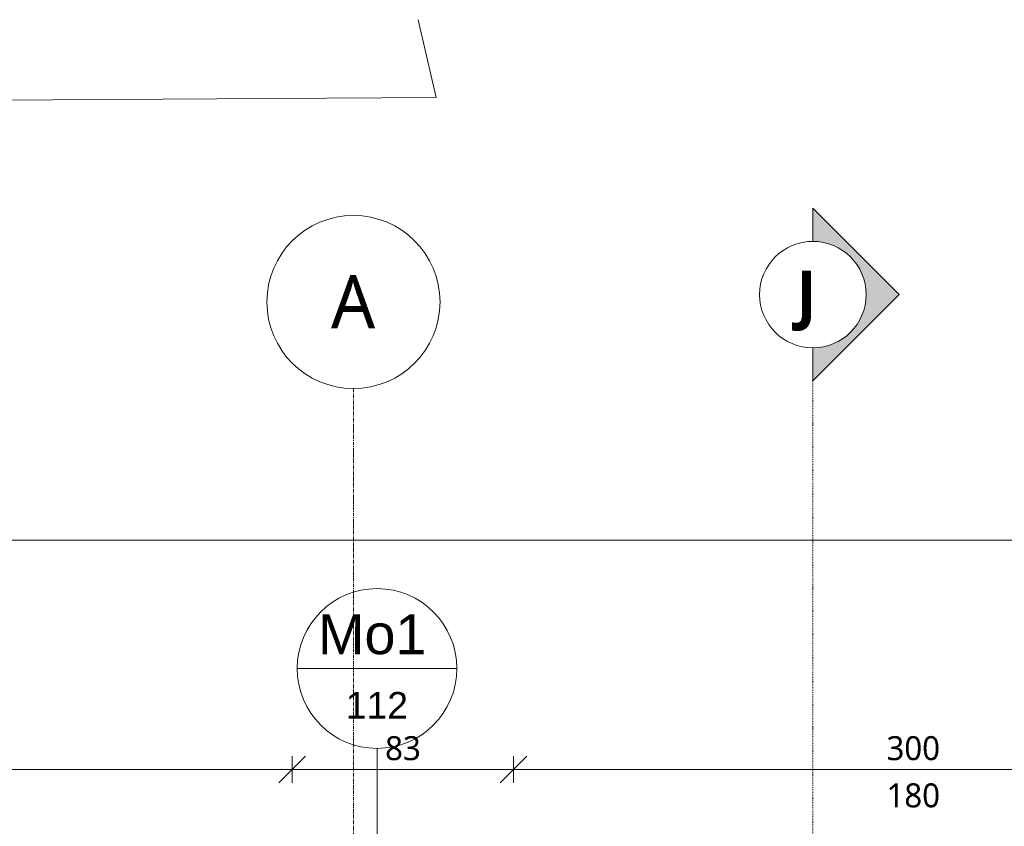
# Model space of a CAD drawing. Header units: millimetres. Extents: x -21522 to 77796, y -25697 to 15217.
# Tile 253 of 256: x -5665 to -1968, y 12187 to 15217. Entities that reach past the tile are written whole.
import ezdxf

# ---------------------------------------------------------------- set-up
doc = ezdxf.new("R2010")
doc.units = ezdxf.units.MM
doc.linetypes.add('Ligne de quadrillage', pattern=[22.225, 12.7, -3.175, 3.175, -3.175])
doc.linetypes.add('Tiret point', pattern=[6.25, 2.5, -1.875, 0, -1.875])
for name, color, linetype, lineweight in [('A-ANNO-DIMS', 211, 'Continuous', 9), ('A-ANNO-DIMS-50', 211, 'Continuous', 9), ('A-ANNO-SYMB', 150, 'Continuous', 9), ('C-TOPO-SDVS', 7, 'Continuous', 13), ('G-ANNO-SYMB', 111, 'Continuous', 9), ('S-GRID', 1, 'Continuous', 9), ('S-GRID-IDEN', 1, 'Continuous', 9)]:
    doc.layers.add(name, color=color, linetype=linetype, lineweight=lineweight)
doc.styles.add('Arial_2', font='arial.ttf', dxfattribs={"height": 150})
doc.styles.add('Arial_3', font='arial.ttf', dxfattribs={"height": 100})
doc.styles.add('Trebuchet MS', font='trebuc.ttf', dxfattribs={"height": 200})
doc.styles.add('Trebuchet MS_1', font='trebuc.ttf', dxfattribs={"height": 90})
doc.styles.add('Trebuchet MS_B_1', font='trebucbd.ttf', dxfattribs={"height": 175})
doc.dimstyles.new('Cotes50e_Intérieur_Ht', dxfattribs={"dimscale": 304.8, "dimtxt": 92.785582, "dimasz": 0.328084, "dimexe": 0.164042, "dimexo": 0.0625, "dimgap": 0.032808, "dimtad": 1, "dimdec": 0, "dimlfac": 0.1, "dimzin": 0, "dimdsep": 46, "dimtxsty": 'Trebuchet MS_1', "dimblk1": 'OBLIQUE', "dimblk2": 'OBLIQUE', "dimsah": 1, "dimcen": 0.09, "dimdle": 0.164042, "dimazin": 0, "dimtfac": 1, "dimtdec": 4, "dimtix": 1, "dimtmove": 0, "dimatfit": 3, "dimfxl": 0.164042, "dimfxlon": 1, "dimtvp": 1, "dimtolj": 1, "dimtzin": 0, "dimarcsym": 2})
doc.dimstyles.new('Cotes50e_Intérieur_Transparent', dxfattribs={"dimscale": 304.8, "dimtxt": 92.785582, "dimasz": 0.328084, "dimexe": 0.410105, "dimexo": 0.0625, "dimgap": 0.036089, "dimtad": 1, "dimdec": 0, "dimlfac": 0.1, "dimzin": 0, "dimdsep": 46, "dimtxsty": 'Trebuchet MS_1', "dimblk1": 'OBLIQUE', "dimblk2": 'OBLIQUE', "dimsah": 1, "dimcen": 0.09, "dimdle": 0.410105, "dimazin": 0, "dimtfac": 1, "dimtdec": 4, "dimtix": 1, "dimtmove": 0, "dimatfit": 3, "dimfxl": 0.82021, "dimfxlon": 1, "dimtvp": 1, "dimtolj": 1, "dimtzin": 0, "dimarcsym": 2})

# ---------------------------------------------------------------- blocks, each defined once
blk = doc.blocks.new('Quadrillage - Extrémité de la ligne de quadrillage - Cercle-4360-00_RDC_50e Copie 1')
at = {"layer": 'S-GRID-IDEN'}
blk.add_circle((0, 0), 6.5, dxfattribs=at)
blk = doc.blocks.new('DIMBLOCK98-00_RDC_50e Copie 1')
at = {"layer": 'A-ANNO-DIMS-50'}
for p, q in [((-11692, 12400.4), (-11642, 12450.4)), ((-11692, 12400.4), (-11692, 12450.4)), ((-4642, 12400.4), (-4592, 12450.4)), ((-4642, 12400.4), (-4642, 12450.4)), ((-11742, 12400.4), (-4642, 12400.4)), ((-11692, 12400.4), (-11742, 12350.4)), ((-11692, 12400.4), (-11692, 12350.4)), ((-4642, 12400.4), (-4692, 12350.4)), ((-4642, 12400.4), (-4642, 12350.4))]:
    blk.add_line(p, q, dxfattribs=at)
at = {"layer": 'A-ANNO-DIMS-50', "color": 0, "insert": (-8266.1, 12525.6), "char_height": 90, "width": 237.783, "attachment_point": 1, "line_spacing_factor": 1.048425, "style": 'Trebuchet MS_1'}
blk.add_mtext('705', dxfattribs=at)
blk = doc.blocks.new('_Oblique')
at = {"color": 0, "linetype": 'ByBlock', "lineweight": -2}
blk.add_line((-0.5, -0.5), (0.5, 0.5), dxfattribs=at)
blk = doc.blocks.new('DIMBLOCK99-00_RDC_50e Copie 1')
at = {"layer": 'A-ANNO-DIMS-50'}
for p, q in [((-4642, 12400.4), (-4592, 12450.4)), ((-4642, 12400.4), (-4642, 12450.4)), ((-3811, 12400.4), (-3761, 12450.4)), ((-3811, 12400.4), (-3811, 12450.4)), ((-4642, 12400.4), (-4692, 12350.4)), ((-4642, 12400.4), (-3811, 12400.4)), ((-4642, 12400.4), (-4642, 12350.4)), ((-3811, 12400.4), (-3861, 12350.4)), ((-3811, 12400.4), (-3811, 12350.4))]:
    blk.add_line(p, q, dxfattribs=at)
at = {"layer": 'A-ANNO-DIMS-50', "color": 0, "insert": (-4292.6, 12525.6), "char_height": 90, "width": 158.522, "attachment_point": 1, "line_spacing_factor": 1.048425, "style": 'Trebuchet MS_1'}
blk.add_mtext('83', dxfattribs=at)
blk = doc.blocks.new('DIMBLOCK100-00_RDC_50e Copie 1')
at = {"layer": 'A-ANNO-DIMS-50'}
for p, q in [((-3811, 12400.4), (-3761, 12450.4)), ((-3811, 12400.4), (-3811, 12450.4)), ((-811, 12400.4), (-761, 12450.4)), ((-811, 12400.4), (-811, 12450.4)), ((-3811, 12400.4), (-3861, 12350.4)), ((-3811, 12400.4), (-811, 12400.4)), ((-3811, 12400.4), (-3811, 12350.4)), ((-811, 12400.4), (-861, 12350.4)), ((-811, 12400.4), (-811, 12350.4))]:
    blk.add_line(p, q, dxfattribs=at)
at = {"layer": 'A-ANNO-DIMS-50', "color": 0, "char_height": 90, "width": 237.783, "attachment_point": 1, "line_spacing_factor": 1.048425, "style": 'Trebuchet MS_1'}
for s, insert in [('300', (-2410.1, 12525.6)), ('180', (-2410.1, 12348.3))]:
    blk.add_mtext(s, dxfattribs=dict(at, insert=insert))
blk = doc.blocks.new('DIMBLOCK118-00_RDC_50e Copie 1')
at = {"layer": 'A-ANNO-DIMS-50'}
for p, q in [((-11692, 13261.7), (-11692, 13386.7)), ((22072.2, 13261.7), (22072.2, 13386.7)), ((-11692, 13261.7), (-11642, 13311.7)), ((22072.2, 13261.7), (22122.2, 13311.7)), ((-11817, 13261.7), (22197.2, 13261.7)), ((-11692, 13261.7), (-11742, 13211.7)), ((-11692, 13261.7), (-11692, 13011.7)), ((22072.2, 13261.7), (22022.2, 13211.7)), ((22072.2, 13261.7), (22072.2, 13011.7))]:
    blk.add_line(p, q, dxfattribs=at)
at = {"layer": 'A-ANNO-DIMS-50', "color": 0, "insert": (5058, 13387.8), "char_height": 90, "width": 317.044, "attachment_point": 1, "line_spacing_factor": 1.048425, "style": 'Trebuchet MS_1'}
blk.add_mtext('3376', dxfattribs=at)
blk = doc.blocks.new('Coupe - Extrémité de la ligne de coupe -100e-852082-00_RDC_50e Copie 1')
at = {"layer": 'G-ANNO-SYMB'}
h = blk.add_hatch(color=256, dxfattribs=at)
edge = h.paths.add_edge_path()
edge.add_line((-12.485, 0), (-6, 6.485))
edge.add_line((-6, 6.485), (0.485, 0))
edge.add_line((0.485, 0), (-2, 0))
edge.add_arc((-6, 0), 4, 0, 180)
edge.add_line((-10, 0), (-12.485, 0))
for p, q in [((-6, 6.485), (-12.485, 0)), ((-6, 6.485), (-12.485, 0)), ((-6, 6.485), (0.485, 0)), ((0.485, 0), (-6, 6.485)), ((-12.485, 0), (-10, 0)), ((-10, 0), (-12.485, 0)), ((-2, 0), (0.485, 0)), ((-2, 0), (0.485, 0))]:
    blk.add_line(p, q, dxfattribs=at)
for start, end in [(360, 180), (0, 180), (180, 360)]:
    blk.add_arc((-6, 0), 4, start, end, dxfattribs=at)
blk = doc.blocks.new('Plan d_étage - Repère métrique-240729-00_RDC_50e Copie 1')
at = {"layer": 'A-ANNO-SYMB'}
blk.add_line((-6, 0), (6, 0), dxfattribs=at)
for start, end in [(360, 180), (180, 360)]:
    blk.add_arc((0, 0), 6, start, end, dxfattribs=at)

msp = doc.modelspace()

# ---------------------------------------------------------------- linework, layer by layer
at = {"layer": 'A-ANNO-SYMB'}
msp.add_line((-4322.9, 12128.2), (-4322.9, 12479.8), dxfattribs=at)
at = {"layer": 'C-TOPO-SDVS'}
for p, q in [((-4101, 14923.8), (-4168.3, 15216.6)), ((-11685.8, 14879.7), (-4101, 14923.8))]:
    msp.add_line(p, q, dxfattribs=at)
at = {"layer": 'G-ANNO-SYMB', "linetype": 'Tiret point'}
msp.add_line((-2686.6, 13884.1), (-2686.6, -23190.4), dxfattribs=at)
at = {"layer": 'S-GRID', "linetype": 'Ligne de quadrillage'}
msp.add_line((-4411.5, 13831.3), (-4411.5, -25037.2), dxfattribs=at)

# ---------------------------------------------------------------- block references
at = {"layer": 'A-ANNO-SYMB', "xscale": 49.99999999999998, "yscale": 49.99999999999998, "zscale": 49.99999999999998}
msp.add_blockref('Plan d_étage - Repère métrique-240729-00_RDC_50e Copie 1', (-4322.9, 12779.8), dxfattribs=at)
at = {"layer": 'G-ANNO-SYMB', "xscale": 49.99999999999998, "yscale": 49.99999999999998, "zscale": 49.99999999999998, "rotation": 269.9999999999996}
msp.add_blockref('Coupe - Extrémité de la ligne de coupe -100e-852082-00_RDC_50e Copie 1', (-2686.6, 13884.1), dxfattribs=at)
at = {"layer": 'S-GRID-IDEN', "xscale": 49.99999999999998, "yscale": 49.99999999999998, "zscale": 49.99999999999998, "rotation": 180}
msp.add_blockref('Quadrillage - Extrémité de la ligne de quadrillage - Cercle-4360-00_RDC_50e Copie 1', (-4411.5, 14156.3), dxfattribs=at)

# ---------------------------------------------------------------- texts
at = {"layer": 'A-ANNO-SYMB', "attachment_point": 1}
for s, insert, char_height, width, style in [('Mo1', (-4544.8, 12983.6), 150, 501.055, 'Arial_2'), ('112', (-4439.8, 12691.6), 100, 288.607, 'Arial_3')]:
    msp.add_mtext(s, dxfattribs=dict(at, insert=insert, char_height=char_height, width=width, style=style))
at = {"layer": 'S-GRID-IDEN', "insert": (-4496, 14256.9), "char_height": 200, "width": 200.422, "attachment_point": 1, "style": 'Trebuchet MS'}
msp.add_mtext('A', dxfattribs=at)

# ---------------------------------------------------------------- dimensions: what is measured, and where the dimension line sits
at = {"layer": 'A-ANNO-DIMS'}
for base, p1, p2, dimstyle, override, picture, middle in [((22072.2, 13261.7), (-11692, 13011.7), (22072.2, 13011.7), 'Cotes50e_Intérieur_Transparent', {"dimpost": '<>', "dimfxl": 33764.19025}, 'DIMBLOCK118-00_RDC_50e Copie 1', (5190.1, 13318.6)), ((-4642, 12400.4), (-11692, 12350.4), (-4642, 12350.4), 'Cotes50e_Intérieur_Ht', {"dimpost": '<>', "dimfxl": 7050}, 'DIMBLOCK98-00_RDC_50e Copie 1', (-8167, 12456.2)), ((-3811, 12400.4), (-4642, 12350.4), (-3811, 12350.4), 'Cotes50e_Intérieur_Ht', {"dimpost": '<>', "dimfxl": 831}, 'DIMBLOCK99-00_RDC_50e Copie 1', (-4226.5, 12456.2))]:
    dim = msp.add_linear_dim(base=base, p1=p1, p2=p2, dimstyle=dimstyle, override=override, dxfattribs=at)
    dim.commit()
    dim.dimension.update_dxf_attribs({"geometry": picture, "text_midpoint": middle})
dim = msp.add_linear_dim(base=(-811, 12400.4), p1=(-3811, 12350.4), p2=(-811, 12350.4), text='<>\\X180', dimstyle='Cotes50e_Intérieur_Ht', override={"dimpost": '<>', "dimfxl": 3000}, dxfattribs=at)
dim.commit()
dim.dimension.update_dxf_attribs({"geometry": 'DIMBLOCK100-00_RDC_50e Copie 1', "text_midpoint": (-2311, 12400.4)})

# ---------------------------------------------------------------- next in the draw order: texts
at = {"layer": 'G-ANNO-SYMB', "insert": (-2748, 14273.4), "char_height": 175, "width": 160.337, "attachment_point": 1, "style": 'Trebuchet MS_B_1', "bg_fill": 3, "box_fill_scale": 1.25, "bg_fill_color": 256, "bg_fill_true_color": 13158600, "bg_fill_transparency": 0}
msp.add_mtext('\\fTrebuchet MS|b1|i0|c0|p34|;J', dxfattribs=at)

doc.saveas('drawing.dxf')
